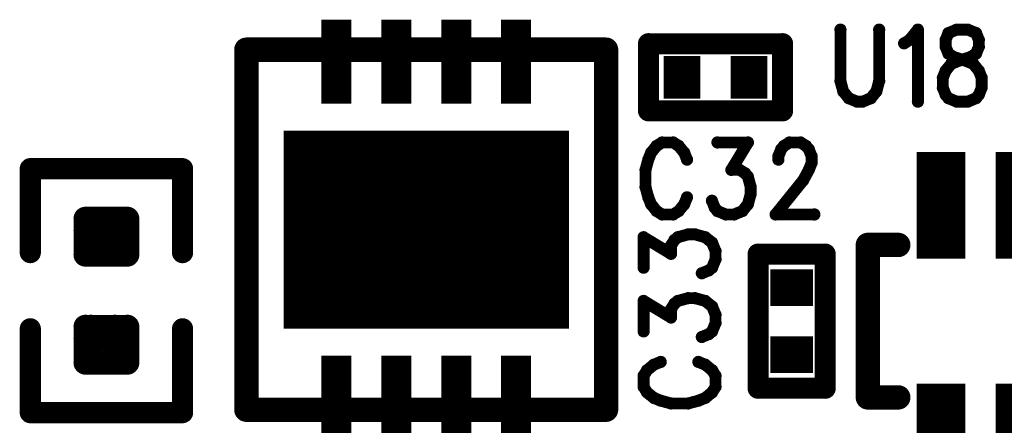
# Model space of a CAD drawing. Extents: x 2 to 38, y 2.4 to 29.6.
# Tile 51 of 93: x 15.236 to 16.731, y 17.842 to 18.457. Entities that reach past the tile are written whole.
import ezdxf

# ---------------------------------------------------------------- set-up
doc = ezdxf.new("R2010")
doc.units = 0
doc.layers.get('0').update_dxf_attribs({"linetype": 'CONTINUOUS'})
doc.layers.add('adt001026', color=1, linetype='CONTINUOUS')

# ---------------------------------------------------------------- blocks, each defined once
blk = doc.blocks.new('D13')
at = {"const_width": 0.0185}
blk.add_lwpolyline([(-0.00925, 0, 1), (0.00925, 0, 1)], format="xyb", close=True, dxfattribs=at)
blk = doc.blocks.new('D14')
at = {"const_width": 0.01815}
blk.add_lwpolyline([(-0.009075, 0, 1), (0.009075, 0, 1)], format="xyb", close=True, dxfattribs=at)
blk = doc.blocks.new('D15')
at = {"const_width": 0.0161}
blk.add_lwpolyline([(-0.00805, 0, 1), (0.00805, 0, 1)], format="xyb", close=True, dxfattribs=at)
blk = doc.blocks.new('D19')
at = {"const_width": 0.00925}
blk.add_lwpolyline([(-0.004625, 0, 1), (0.004625, 0, 1)], format="xyb", close=True, dxfattribs=at)
blk = doc.blocks.new('D25')
at = {"const_width": 0.0554}
blk.add_lwpolyline([(-0.0323, 0), (0.0323, 0)], dxfattribs=at)
blk = doc.blocks.new('D26')
at = {"const_width": 0.0646}
blk.add_lwpolyline([(-0.0277, 0), (0.0277, 0)], dxfattribs=at)
blk = doc.blocks.new('D40')
at = {"const_width": 0.1617}
blk.add_lwpolyline([(-0.03695, 0), (0.03695, 0)], dxfattribs=at)
blk = doc.blocks.new('D68')
at = {"const_width": 0.1273}
blk.add_lwpolyline([(-0.02275, 0), (0.02275, 0)], dxfattribs=at)
blk = doc.blocks.new('D69')
at = {"const_width": 0.3002}
blk.add_lwpolyline([(-0.2166, 0), (0.2166, 0)], dxfattribs=at)

msp = doc.modelspace()

# ---------------------------------------------------------------- linework, layer by layer
at = {"layer": 'adt001026', "color": 1}
for points, const_width in [([(16.4824, 18.4418), (16.4824, 18.3638)], 0.018), ([(16.5412, 18.3638), (16.5412, 18.4418)], 0.018), ([(16.5874, 18.4262), (16.6, 18.4418)], 0.018), ([(16.6, 18.4418), (16.6, 18.3326)], 0.018), ([(16.6463, 18.4366), (16.6421, 18.4262)], 0.018), ([(16.6589, 18.4418), (16.6463, 18.4366)], 0.018), ([(16.6757, 18.4418), (16.6589, 18.4418)], 0.018), ([(16.6883, 18.4366), (16.6757, 18.4418)], 0.018), ([(16.6925, 18.4262), (16.6883, 18.4366)], 0.018), ([(15.5806, 17.8654), (15.5806, 18.4114)], 0.037), ([(15.5806, 18.4114), (16.1266, 18.4114)], 0.037), ([(16.1266, 18.4114), (16.1266, 17.8654)], 0.037), ([(16.1911, 18.4204), (16.3945, 18.4204)], 0.032), ([(16.1911, 18.3187), (16.1911, 18.4204)], 0.032), ([(16.3945, 18.4204), (16.3945, 18.3187)], 0.032), ([(16.579, 18.421), (16.5874, 18.4262)], 0.018), ([(16.6421, 18.4262), (16.6421, 18.4158)], 0.018), ([(16.6925, 18.4158), (16.6925, 18.4262)], 0.018), ([(16.6421, 18.4158), (16.6463, 18.4054)], 0.018), ([(16.6463, 18.4054), (16.6547, 18.4002)], 0.018), ([(16.6799, 18.4002), (16.6883, 18.4054)], 0.018), ([(16.6883, 18.4054), (16.6925, 18.4158)], 0.018), ([(16.6505, 18.3898), (16.6631, 18.395)], 0.018), ([(16.6547, 18.4002), (16.6715, 18.395)], 0.018), ([(16.6631, 18.395), (16.6799, 18.4002)], 0.018), ([(16.6715, 18.395), (16.6841, 18.3898)], 0.018), ([(16.6379, 18.369), (16.6421, 18.3794)], 0.018), ([(16.6421, 18.3794), (16.6505, 18.3898)], 0.018), ([(16.6841, 18.3898), (16.6925, 18.3794)], 0.018), ([(16.6925, 18.3794), (16.6967, 18.369)], 0.018), ([(16.4824, 18.3638), (16.4866, 18.3482)], 0.018), ([(16.537, 18.3482), (16.5412, 18.3638)], 0.018), ([(16.6379, 18.3534), (16.6379, 18.369)], 0.018), ([(16.6967, 18.369), (16.6967, 18.3534)], 0.018), ([(16.4866, 18.3482), (16.495, 18.3378)], 0.018), ([(16.5286, 18.3378), (16.537, 18.3482)], 0.018), ([(16.6421, 18.343), (16.6379, 18.3534)], 0.018), ([(16.6967, 18.3534), (16.6925, 18.343)], 0.018), ([(16.495, 18.3378), (16.5076, 18.3326)], 0.018), ([(16.5076, 18.3326), (16.516, 18.3326)], 0.018), ([(16.516, 18.3326), (16.5286, 18.3378)], 0.018), ([(16.6463, 18.3378), (16.6421, 18.343)], 0.018), ([(16.6589, 18.3326), (16.6463, 18.3378)], 0.018), ([(16.6757, 18.3326), (16.6589, 18.3326)], 0.018), ([(16.6883, 18.3378), (16.6757, 18.3326)], 0.018), ([(16.6925, 18.343), (16.6883, 18.3378)], 0.018), ([(16.3945, 18.3187), (16.1911, 18.3187)], 0.032), ([(16.2117, 18.2707), (16.2033, 18.2655)], 0.018), ([(16.2285, 18.2707), (16.2117, 18.2707)], 0.018), ([(16.2369, 18.2655), (16.2285, 18.2707)], 0.018), ([(16.2957, 18.2707), (16.342, 18.2707)], 0.018), ([(16.342, 18.2707), (16.3168, 18.2291)], 0.018), ([(16.3966, 18.2655), (16.405, 18.2707)], 0.018), ([(16.405, 18.2707), (16.4218, 18.2707)], 0.018), ([(16.4218, 18.2707), (16.4302, 18.2655)], 0.018), ([(16.2033, 18.2655), (16.1949, 18.2551)], 0.018), ([(16.2453, 18.2551), (16.2369, 18.2655)], 0.018), ([(16.3882, 18.2499), (16.3924, 18.2603)], 0.018), ([(16.3924, 18.2603), (16.3966, 18.2655)], 0.018), ([(16.4302, 18.2655), (16.4344, 18.2603)], 0.018), ([(16.4344, 18.2603), (16.4386, 18.2499)], 0.018), ([(16.1907, 18.2447), (16.1865, 18.2291)], 0.018), ([(16.1949, 18.2551), (16.1907, 18.2447)], 0.018), ([(16.2495, 18.2447), (16.2453, 18.2551)], 0.018), ([(16.3882, 18.2447), (16.3882, 18.2499)], 0.018), ([(16.4386, 18.2499), (16.4386, 18.2395)], 0.018), ([(15.2526, 18.1037), (15.2526, 18.2309)], 0.032), ([(15.2526, 18.2309), (15.4837, 18.2309)], 0.032), ([(15.4837, 18.2309), (15.4837, 18.1037)], 0.032), ([(16.1865, 18.2291), (16.1865, 18.2031)], 0.018), ([(16.3168, 18.2291), (16.3294, 18.2291)], 0.018), ([(16.3294, 18.2291), (16.3378, 18.2239)], 0.018), ([(16.4344, 18.2291), (16.426, 18.2135)], 0.018), ([(16.4386, 18.2395), (16.4344, 18.2291)], 0.018), ([(16.3378, 18.2239), (16.342, 18.2187)], 0.018), ([(16.342, 18.2187), (16.3462, 18.2031)], 0.018), ([(16.426, 18.2135), (16.384, 18.1615)], 0.018), ([(16.1865, 18.2031), (16.1907, 18.1875)], 0.018), ([(16.3462, 18.2031), (16.3462, 18.1927)], 0.018), ([(16.1907, 18.1875), (16.1949, 18.1771)], 0.018), ([(16.2453, 18.1771), (16.2495, 18.1875)], 0.018), ([(16.2915, 18.1719), (16.2873, 18.1823)], 0.018), ([(16.3462, 18.1927), (16.342, 18.1771)], 0.018), ([(16.1949, 18.1771), (16.2033, 18.1667)], 0.018), ([(16.2033, 18.1667), (16.2117, 18.1615)], 0.018), ([(16.2285, 18.1615), (16.2369, 18.1667)], 0.018), ([(16.2369, 18.1667), (16.2453, 18.1771)], 0.018), ([(16.2957, 18.1667), (16.2915, 18.1719)], 0.018), ([(16.3084, 18.1615), (16.2957, 18.1667)], 0.018), ([(16.3336, 18.1667), (16.321, 18.1615)], 0.018), ([(16.342, 18.1771), (16.3336, 18.1667)], 0.018), ([(15.3363, 18.1005), (15.3363, 18.1551)], 0.036), ([(15.3363, 18.1551), (15.4, 18.1551)], 0.036), ([(15.3445, 18.1005), (15.3445, 18.1551)], 0.036), ([(15.3809, 18.1005), (15.3809, 18.1551)], 0.036), ([(15.4, 18.1551), (15.4, 18.1005)], 0.036), ([(16.2117, 18.1615), (16.2285, 18.1615)], 0.018), ([(16.321, 18.1615), (16.3084, 18.1615)], 0.018), ([(16.384, 18.1615), (16.4428, 18.1615)], 0.018), ([(15.3363, 18.1369), (15.4, 18.1369)], 0.036), ([(16.1836, 18.0808), (16.1836, 18.127)], 0.018), ([(16.1836, 18.127), (16.2252, 18.1018)], 0.018), ([(16.2252, 18.1144), (16.2304, 18.1228)], 0.018), ([(16.2304, 18.1228), (16.2356, 18.127)], 0.018), ([(16.2356, 18.127), (16.2512, 18.1313)], 0.018), ([(16.2512, 18.1313), (16.2616, 18.1313)], 0.018), ([(16.2616, 18.1313), (16.2772, 18.127)], 0.018), ([(16.2772, 18.127), (16.2876, 18.1187)], 0.018), ([(16.5702, 18.1153), (16.524, 18.1153)], 0.037), ([(16.524, 18.1153), (16.524, 17.8841)], 0.037), ([(15.4, 18.1005), (15.3363, 18.1005)], 0.036), ([(15.3363, 18.1005), (15.4, 18.1005)], 0.036), ([(16.2252, 18.1018), (16.2252, 18.1144)], 0.018), ([(16.2876, 18.1187), (16.2928, 18.106)], 0.018), ([(16.3575, 17.898), (16.3575, 18.1014)], 0.032), ([(16.3575, 18.1014), (16.4592, 18.1014)], 0.032), ([(16.4592, 18.1014), (16.4592, 17.898)], 0.032), ([(16.2928, 18.0934), (16.2876, 18.0808)], 0.018), ([(16.2928, 18.106), (16.2928, 18.0934)], 0.018), ([(16.2824, 18.0766), (16.272, 18.0724)], 0.018), ([(16.2876, 18.0808), (16.2824, 18.0766)], 0.018), ([(16.2356, 18.0304), (16.2512, 18.0346)], 0.018), ([(16.2512, 18.0346), (16.2616, 18.0346)], 0.018), ([(16.2616, 18.0346), (16.2772, 18.0304)], 0.018), ([(16.1836, 17.9842), (16.1836, 18.0304)], 0.018), ([(16.1836, 18.0304), (16.2252, 18.0052)], 0.018), ([(16.2252, 18.0178), (16.2304, 18.0262)], 0.018), ([(16.2252, 18.0052), (16.2252, 18.0178)], 0.018), ([(16.2304, 18.0262), (16.2356, 18.0304)], 0.018), ([(16.2772, 18.0304), (16.2876, 18.022)], 0.018), ([(16.2876, 18.022), (16.2928, 18.0094)], 0.018), ([(16.2928, 18.0094), (16.2928, 17.9968)], 0.018), ([(15.2526, 17.9881), (15.2526, 17.861)], 0.032), ([(15.3363, 17.9367), (15.3363, 17.9913)], 0.036), ([(15.3363, 17.9913), (15.4, 17.9913)], 0.036), ([(15.3445, 17.9367), (15.3445, 17.9913)], 0.036), ([(15.3809, 17.9367), (15.3809, 17.9913)], 0.036), ([(15.4, 17.9913), (15.4, 17.9367)], 0.036), ([(15.4837, 17.861), (15.4837, 17.9881)], 0.032), ([(16.2928, 17.9968), (16.2876, 17.9842)], 0.018), ([(15.3363, 17.9731), (15.4, 17.9731)], 0.036), ([(16.2824, 17.98), (16.272, 17.9757)], 0.018), ([(16.2876, 17.9842), (16.2824, 17.98)], 0.018), ([(15.4, 17.9367), (15.3363, 17.9367)], 0.036), ([(15.3363, 17.9367), (15.4, 17.9367)], 0.036), ([(16.1992, 17.9337), (16.1888, 17.9253)], 0.018), ([(16.2096, 17.9379), (16.1992, 17.9337)], 0.018), ([(16.2772, 17.9337), (16.2668, 17.9379)], 0.018), ([(16.2876, 17.9253), (16.2772, 17.9337)], 0.018), ([(16.1888, 17.9253), (16.1836, 17.9169)], 0.018), ([(16.1836, 17.9169), (16.1836, 17.9001)], 0.018), ([(16.2928, 17.9169), (16.2876, 17.9253)], 0.018), ([(16.2928, 17.9001), (16.2928, 17.9169)], 0.018), ([(16.1836, 17.9001), (16.1888, 17.8917)], 0.018), ([(16.2876, 17.8917), (16.2928, 17.9001)], 0.018), ([(16.4592, 17.898), (16.3575, 17.898)], 0.032), ([(16.1888, 17.8917), (16.1992, 17.8833)], 0.018), ([(16.1992, 17.8833), (16.2096, 17.8791)], 0.018), ([(16.2668, 17.8791), (16.2772, 17.8833)], 0.018), ([(16.2772, 17.8833), (16.2876, 17.8917)], 0.018), ([(16.524, 17.8841), (16.5702, 17.8841)], 0.037), ([(15.2526, 17.861), (15.4837, 17.861)], 0.032), ([(16.1266, 17.8654), (15.5806, 17.8654)], 0.037), ([(16.2096, 17.8791), (16.2252, 17.8749)], 0.018), ([(16.2252, 17.8749), (16.2512, 17.8749)], 0.018), ([(16.2512, 17.8749), (16.2668, 17.8791)], 0.018)]:
    msp.add_lwpolyline(points, dxfattribs=dict(at, const_width=const_width))

# ---------------------------------------------------------------- block references
at = {"layer": 'adt001026'}
for name, p in [('D68', (15.7171, 18.3932)), ('D68', (15.8081, 18.3932)), ('D68', (15.8991, 18.3932)), ('D68', (15.9901, 18.3932)), ('D19', (16.4824, 18.4418)), ('D19', (16.5412, 18.4418)), ('D19', (16.6, 18.4418)), ('D19', (16.6463, 18.4366)), ('D19', (16.6589, 18.4418)), ('D19', (16.6589, 18.4418)), ('D19', (16.6757, 18.4418)), ('D19', (16.6883, 18.4366)), ('D13', (15.5806, 18.4114)), ('D13', (16.1266, 18.4114)), ('D15', (16.1911, 18.4204)), ('D15', (16.1911, 18.4204)), ('D15', (16.3945, 18.4204)), ('D19', (16.579, 18.421)), ('D19', (16.5874, 18.4262)), ('D19', (16.6421, 18.4262)), ('D19', (16.6925, 18.4262)), ('D19', (16.6421, 18.4158)), ('D19', (16.6463, 18.4054)), ('D19', (16.6883, 18.4054)), ('D19', (16.6925, 18.4158)), ('D26', (16.242, 18.3696)), ('D26', (16.3437, 18.3696)), ('D19', (16.6547, 18.4002)), ('D19', (16.6631, 18.395)), ('D19', (16.6715, 18.395)), ('D19', (16.6799, 18.4002)), ('D19', (16.6421, 18.3794)), ('D19', (16.6505, 18.3898)), ('D19', (16.6841, 18.3898)), ('D19', (16.6925, 18.3794)), ('D19', (16.4824, 18.3638)), ('D19', (16.5412, 18.3638)), ('D19', (16.6379, 18.369)), ('D19', (16.6967, 18.369)), ('D19', (16.4866, 18.3482)), ('D19', (16.537, 18.3482)), ('D19', (16.6379, 18.3534)), ('D19', (16.6967, 18.3534)), ('D19', (16.495, 18.3378)), ('D19', (16.5076, 18.3326)), ('D19', (16.516, 18.3326)), ('D19', (16.5286, 18.3378)), ('D19', (16.6, 18.3326)), ('D19', (16.6421, 18.343)), ('D19', (16.6463, 18.3378)), ('D19', (16.6589, 18.3326)), ('D19', (16.6757, 18.3326)), ('D19', (16.6883, 18.3378)), ('D19', (16.6925, 18.343)), ('D15', (16.1911, 18.3187)), ('D15', (16.3945, 18.3187)), ('D69', (15.8536, 18.1384)), ('D19', (16.2117, 18.2707)), ('D19', (16.2285, 18.2707)), ('D19', (16.2957, 18.2707)), ('D19', (16.342, 18.2707)), ('D19', (16.405, 18.2707)), ('D19', (16.4218, 18.2707)), ('D19', (16.2033, 18.2655)), ('D19', (16.2369, 18.2655)), ('D19', (16.3924, 18.2603)), ('D19', (16.3966, 18.2655)), ('D19', (16.4302, 18.2655)), ('D19', (16.4344, 18.2603)), ('D19', (16.1907, 18.2447)), ('D19', (16.1949, 18.2551)), ('D19', (16.2453, 18.2551)), ('D19', (16.2495, 18.2447)), ('D19', (16.3882, 18.2499)), ('D19', (16.3882, 18.2447)), ('D19', (16.4386, 18.2499)), ('D40', (16.6349, 18.1754)), ('D40', (16.7551, 18.1754)), ('D15', (15.2526, 18.2309)), ('D15', (15.4837, 18.2309)), ('D19', (16.1865, 18.2291)), ('D19', (16.3168, 18.2291)), ('D19', (16.3294, 18.2291)), ('D19', (16.4344, 18.2291)), ('D19', (16.4386, 18.2395)), ('D19', (16.3378, 18.2239)), ('D19', (16.342, 18.2187)), ('D19', (16.426, 18.2135)), ('D19', (16.1865, 18.2031)), ('D19', (16.3462, 18.2031)), ('D19', (16.1907, 18.1875)), ('D19', (16.2495, 18.1875)), ('D19', (16.2873, 18.1823)), ('D19', (16.3462, 18.1927)), ('D19', (16.1949, 18.1771)), ('D19', (16.2033, 18.1667)), ('D19', (16.2369, 18.1667)), ('D19', (16.2453, 18.1771)), ('D19', (16.2915, 18.1719)), ('D19', (16.2957, 18.1667)), ('D19', (16.3336, 18.1667)), ('D19', (16.342, 18.1771)), ('D14', (15.3363, 18.1551)), ('D14', (15.3445, 18.1551)), ('D14', (15.3809, 18.1551)), ('D14', (15.4, 18.1551)), ('D14', (15.4, 18.1551)), ('D19', (16.2117, 18.1615)), ('D19', (16.2285, 18.1615)), ('D19', (16.3084, 18.1615)), ('D19', (16.321, 18.1615)), ('D19', (16.384, 18.1615)), ('D19', (16.4428, 18.1615)), ('D14', (15.3363, 18.1369)), ('D14', (15.4, 18.1369)), ('D19', (16.1836, 18.127)), ('D19', (16.2304, 18.1228)), ('D19', (16.2356, 18.127)), ('D19', (16.2512, 18.1313)), ('D19', (16.2616, 18.1313)), ('D19', (16.2772, 18.127)), ('D13', (16.524, 18.1153)), ('D13', (16.5702, 18.1153)), ('D15', (15.2526, 18.1037)), ('D14', (15.3363, 18.1005)), ('D14', (15.3363, 18.1005)), ('D14', (15.3445, 18.1005)), ('D14', (15.3809, 18.1005)), ('D14', (15.4, 18.1005)), ('D14', (15.4, 18.1005)), ('D15', (15.4837, 18.1037)), ('D19', (16.2252, 18.1144)), ('D19', (16.2876, 18.1187)), ('D19', (16.2928, 18.106)), ('D15', (16.3575, 18.1014)), ('D15', (16.4592, 18.1014)), ('D15', (16.4592, 18.1014)), ('D19', (16.2252, 18.1018)), ('D19', (16.2928, 18.0934)), ('D19', (16.1836, 18.0808)), ('D19', (16.2824, 18.0766)), ('D19', (16.2876, 18.0808)), ('D19', (16.272, 18.0724)), ('D25', (16.4084, 18.0506)), ('D19', (16.2512, 18.0346)), ('D19', (16.2616, 18.0346)), ('D19', (16.1836, 18.0304)), ('D19', (16.2252, 18.0178)), ('D19', (16.2304, 18.0262)), ('D19', (16.2356, 18.0304)), ('D19', (16.2772, 18.0304)), ('D19', (16.2876, 18.022)), ('D19', (16.2252, 18.0052)), ('D19', (16.2928, 18.0094)), ('D15', (15.2526, 17.9881)), ('D14', (15.3363, 17.9913)), ('D14', (15.3445, 17.9913)), ('D14', (15.3809, 17.9913)), ('D14', (15.4, 17.9913)), ('D14', (15.4, 17.9913)), ('D15', (15.4837, 17.9881)), ('D19', (16.2928, 17.9968)), ('D14', (15.3363, 17.9731)), ('D14', (15.4, 17.9731)), ('D19', (16.1836, 17.9842)), ('D19', (16.272, 17.9757)), ('D19', (16.2824, 17.98)), ('D19', (16.2876, 17.9842)), ('D25', (16.4084, 17.9488)), ('D14', (15.3363, 17.9367)), ('D14', (15.3363, 17.9367)), ('D14', (15.3445, 17.9367)), ('D14', (15.3809, 17.9367)), ('D14', (15.4, 17.9367)), ('D14', (15.4, 17.9367)), ('D68', (15.7171, 17.8836)), ('D68', (15.8081, 17.8836)), ('D68', (15.8991, 17.8836)), ('D68', (15.9901, 17.8836)), ('D19', (16.1992, 17.9337)), ('D19', (16.2096, 17.9379)), ('D19', (16.2668, 17.9379)), ('D19', (16.2772, 17.9337)), ('D19', (16.1836, 17.9169)), ('D19', (16.1888, 17.9253)), ('D19', (16.2876, 17.9253)), ('D19', (16.2928, 17.9169)), ('D19', (16.1836, 17.9001)), ('D19', (16.2928, 17.9001)), ('D15', (16.3575, 17.898)), ('D15', (16.4592, 17.898)), ('D19', (16.1888, 17.8917)), ('D19', (16.1992, 17.8833)), ('D19', (16.2772, 17.8833)), ('D19', (16.2876, 17.8917)), ('D13', (16.524, 17.8841)), ('D40', (16.6349, 17.824)), ('D13', (16.5702, 17.8841)), ('D40', (16.7551, 17.824)), ('D15', (15.2526, 17.861)), ('D15', (15.4837, 17.861)), ('D13', (15.5806, 17.8654)), ('D13', (15.5806, 17.8654)), ('D13', (16.1266, 17.8654)), ('D19', (16.2096, 17.8791)), ('D19', (16.2252, 17.8749)), ('D19', (16.2512, 17.8749)), ('D19', (16.2668, 17.8791))]:
    msp.add_blockref(name, p, dxfattribs=at)

doc.saveas('drawing.dxf')
